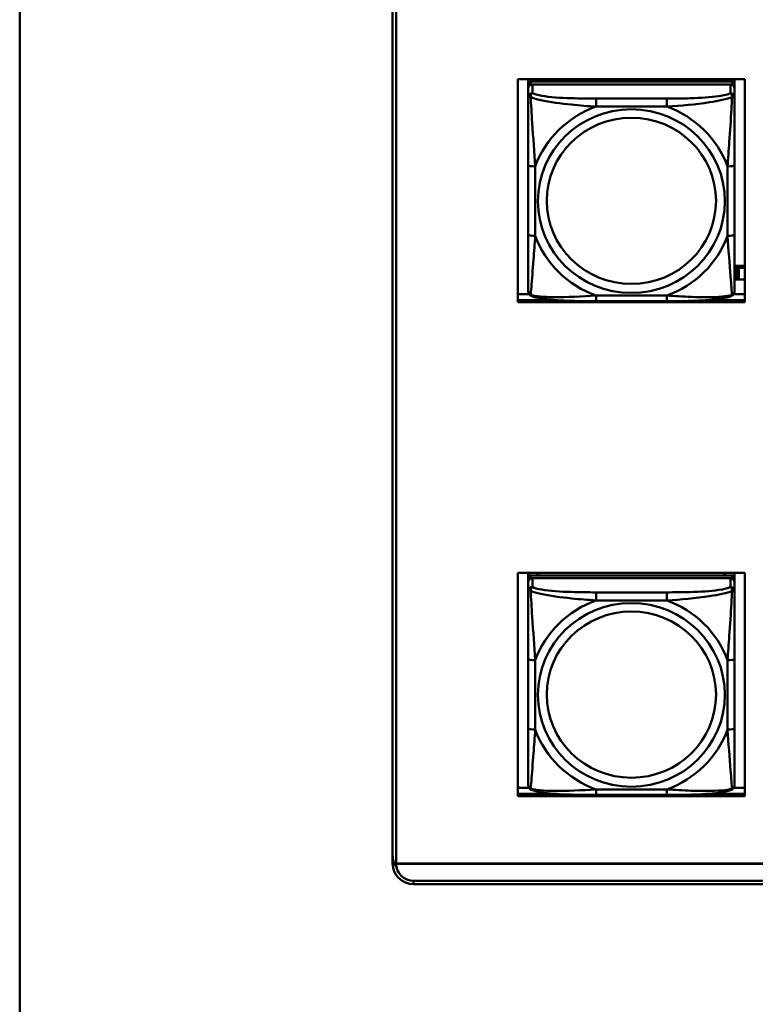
# Model space of a CAD drawing. Header units: inches. Extents: x 7.7 to 68.4, y -5.1 to 39.9.
# Tile 31 of 172: x 39.3 to 41.4, y 7.8 to 10.6. Entities that reach past the tile are written whole.
import ezdxf

# ---------------------------------------------------------------- set-up
doc = ezdxf.new("R2010")
doc.units = ezdxf.units.IN
doc.header["$MEASUREMENT"] = 0
doc.layers.add('Visible Edges(ROSSANSI)', color=7, linetype='Continuous', lineweight=50)
doc.layers.add('Visible Tangent Edges(ROSSANSI)', color=7, linetype='Continuous', lineweight=50)

msp = doc.modelspace()

# ---------------------------------------------------------------- linework, layer by layer
at = {"layer": 'Visible Edges(ROSSANSI)'}
for p, q in [((39.3392, 7.5198), (39.3392, 19.0303)), ((40.4076, 8.2273), (40.4076, 13.1804)), ((40.4176, 13.1804), (40.4176, 8.2273)), ((40.7662, 9.8343), (40.7662, 10.473)), ((40.7662, 10.473), (41.4167, 10.473)), ((40.7962, 10.4604), (40.7962, 10.473)), ((40.7962, 10.4604), (40.7962, 10.4522)), ((41.3808, 10.4662), (40.8021, 10.4662)), ((40.8228, 10.4662), (40.8228, 10.473)), ((40.8265, 10.4662), (40.8231, 10.473)), ((41.3598, 10.473), (41.3564, 10.4662)), ((41.3602, 10.473), (41.3602, 10.4662)), ((41.3867, 10.473), (41.3867, 10.4604)), ((41.3867, 10.4522), (41.3867, 10.4604)), ((41.4167, 10.473), (41.4167, 9.8343)), ((40.7962, 10.4464), (40.7962, 10.4522)), ((40.7962, 10.4464), (40.7962, 10.4215)), ((40.8021, 10.458), (41.3808, 10.458)), ((41.3749, 10.458), (40.808, 10.458)), ((41.3867, 10.4522), (41.3867, 10.4464)), ((41.3867, 10.4215), (41.3867, 10.4464)), ((40.7962, 10.227), (40.7962, 10.0284)), ((41.3867, 10.0284), (41.3867, 10.227)), ((41.4167, 9.9387), (41.3867, 9.9387)), ((41.3907, 9.9334), (41.3867, 9.935)), ((41.3907, 9.9334), (41.3947, 9.9334)), ((41.3907, 9.8991), (41.3907, 9.9334)), ((41.3947, 9.9334), (41.3947, 9.9336)), ((41.3947, 9.9336), (41.3988, 9.9336)), ((41.3947, 9.8991), (41.3947, 9.9334)), ((41.3988, 9.9336), (41.3988, 9.9334)), ((41.3988, 9.9334), (41.3988, 9.8991)), ((41.3988, 9.9334), (41.4167, 9.9334)), ((41.3867, 9.9007), (41.3907, 9.8991)), ((41.3947, 9.8991), (41.3907, 9.8991)), ((41.3988, 9.8992), (41.3947, 9.8992)), ((41.4167, 9.8991), (41.3988, 9.8991)), ((40.7662, 9.858), (40.798, 9.858)), ((40.7662, 9.8404), (40.8782, 9.8404)), ((40.8782, 9.8404), (40.7662, 9.8404)), ((41.3048, 9.8404), (41.4167, 9.8404)), ((41.4167, 9.8404), (41.3048, 9.8404)), ((41.3849, 9.858), (41.4167, 9.858)), ((41.4167, 9.8343), (40.7662, 9.8343)), ((41.1926, 9.8375), (40.9903, 9.8375)), ((40.7662, 8.4205), (40.7662, 9.0592)), ((40.7662, 9.0592), (41.4167, 9.0592)), ((40.7962, 9.0466), (40.7962, 9.0592)), ((41.3808, 9.0524), (40.8021, 9.0524)), ((40.8228, 9.0524), (40.8228, 9.0592)), ((40.8265, 9.0524), (40.8231, 9.0592)), ((41.3598, 9.0592), (41.3564, 9.0524)), ((41.3602, 9.0592), (41.3602, 9.0524)), ((41.3867, 9.0592), (41.3867, 9.0466)), ((41.4167, 9.0592), (41.4167, 8.4205)), ((40.7962, 9.0466), (40.7962, 9.0384)), ((40.7962, 9.0326), (40.7962, 9.0384)), ((40.7962, 9.0326), (40.7962, 9.0077)), ((40.8021, 9.0442), (41.3808, 9.0442)), ((41.3749, 9.0442), (40.808, 9.0442)), ((41.3867, 9.0384), (41.3867, 9.0466)), ((41.3867, 9.0384), (41.3867, 9.0326)), ((41.3867, 9.0077), (41.3867, 9.0326)), ((40.7962, 8.8132), (40.7962, 8.6146)), ((41.3867, 8.6146), (41.3867, 8.8132)), ((40.7711, 8.4443), (40.7662, 8.4491)), ((40.7662, 8.4443), (40.798, 8.4443)), ((41.3849, 8.4443), (41.4167, 8.4443)), ((40.7662, 8.4266), (40.8782, 8.4266)), ((40.8782, 8.4266), (40.7662, 8.4266)), ((41.4167, 8.4205), (40.7662, 8.4205)), ((41.1926, 8.4237), (40.9903, 8.4237)), ((41.3048, 8.4266), (41.4167, 8.4266)), ((41.4167, 8.4266), (41.3048, 8.4266)), ((40.4175, 8.2271), (40.4175, 8.2268)), ((40.4176, 8.2271), (40.4175, 8.2271)), ((52.3123, 8.2268), (40.4175, 8.2268)), ((40.4176, 8.2271), (52.3123, 8.2271)), ((40.4676, 8.1777), (52.3622, 8.1777)), ((52.3623, 8.1683), (40.4676, 8.1683))]:
    msp.add_line(p, q, dxfattribs=at)
for centre, major_axis, start_param, end_param in [((40.8021, 10.4604), (-0.00591, 0), 4.712389, 6.283185), ((41.3808, 10.4604), (0.00591, 0), 0, 1.570796), ((40.8021, 10.4522), (-0.00591, 0), 4.712389, 6.283185), ((40.808, 10.4464), (-0.0118, 0), 4.712389, 6.283185), ((41.3749, 10.4464), (0.0118, 0), 0, 1.570796), ((41.3808, 10.4522), (0.00591, 0), 0, 1.570796), ((40.8021, 9.0466), (-0.00591, 0), 4.712389, 6.283185), ((41.3808, 9.0466), (0.00591, 0), 0, 1.570796), ((40.8021, 9.0384), (-0.00591, 0), 4.712389, 6.283185), ((40.808, 9.0326), (-0.0118, 0), 4.712389, 6.283185), ((41.3749, 9.0326), (0.0118, 0), 0, 1.570796), ((41.3808, 9.0384), (0.00591, 0), 0, 1.570796), ((40.4676, 8.251), (-0.06, 0), 0, 0.611535), ((40.4676, 8.2273), (-0.06, 0), 0, 1.570796), ((40.4676, 8.2269), (-0.0501, 0), 0.002175, 1.570796), ((40.4677, 8.2273), (-0.0501, 0), 0, 0.002175)]:
    msp.add_ellipse(centre, major_axis=major_axis, ratio=0.981793, start_param=start_param, end_param=end_param, dxfattribs=at)
for points, knots in [([(40.7962, 10.4215), (40.7962, 10.4124), (40.7962, 10.3971), (40.7962, 10.38), (40.7962, 10.3535), (40.7962, 10.3232), (40.7962, 10.2939), (40.7962, 10.2714), (40.7962, 10.249), (40.7962, 10.227)], [-0.7968224, -0.7968224, -0.7968224, -0.7968224, -0.6514613, -0.6514613, -0.6514613, -0.427691, -0.427691, -0.427691, -0.2569517, -0.2569517, -0.2569517, -0.2569517]), ([(41.3867, 10.227), (41.3867, 10.2503), (41.3867, 10.274), (41.3867, 10.2977), (41.3867, 10.3288), (41.3867, 10.3611), (41.3867, 10.3879), (41.3867, 10.4017), (41.3867, 10.4138), (41.3867, 10.4215)], [0.2569537, 0.2569537, 0.2569537, 0.2569537, 0.4371919, 0.4371919, 0.4371919, 0.6739428, 0.6739428, 0.6739428, 0.7963818, 0.7963818, 0.7963818, 0.7963818]), ([(40.7962, 10.0284), (40.7962, 10.0052), (40.7962, 9.9818), (40.7962, 9.9596), (40.7962, 9.9305), (40.7962, 9.9021), (40.7962, 9.8833), (40.7962, 9.8736), (40.7962, 9.8667), (40.7962, 9.8649)], [0.2569537, 0.2569537, 0.2569537, 0.2569537, 0.4371919, 0.4371919, 0.4371919, 0.6739428, 0.6739428, 0.6739428, 0.7963818, 0.7963818, 0.7963818, 0.7963818]), ([(41.3867, 9.8649), (41.3867, 9.867), (41.3867, 9.8763), (41.3867, 9.889), (41.3867, 9.9086), (41.3867, 9.9355), (41.3867, 9.9632), (41.3867, 9.9843), (41.3867, 10.0064), (41.3867, 10.0284)], [-0.7968224, -0.7968224, -0.7968224, -0.7968224, -0.6514613, -0.6514613, -0.6514613, -0.427691, -0.427691, -0.427691, -0.2569517, -0.2569517, -0.2569517, -0.2569517]), ([(40.8042, 9.8526), (40.8032, 9.853), (40.8021, 9.8536), (40.8001, 9.8552), (40.7992, 9.8561), (40.7979, 9.8581), (40.7974, 9.8591), (40.7967, 9.861), (40.7965, 9.8619), (40.7962, 9.8635), (40.7962, 9.8642), (40.7962, 9.8649)], [0.02510739, 0.02510739, 0.02510739, 0.02510739, 0.03073999, 0.03073999, 0.03637259, 0.03637259, 0.0420052, 0.0420052, 0.0476378, 0.0476378, 0.0532704, 0.0532704, 0.0532704, 0.0532704]), ([(40.9903, 9.8375), (40.9768, 9.8375), (40.9631, 9.8375), (40.9358, 9.8379), (40.9222, 9.8382), (40.8954, 9.8393), (40.8821, 9.84), (40.8564, 9.8421), (40.8442, 9.8435), (40.8221, 9.8471), (40.8127, 9.8491), (40.8042, 9.8526)], [0.2569517, 0.2569517, 0.2569517, 0.2569517, 0.3597049, 0.3597049, 0.4624581, 0.4624581, 0.5652112, 0.5652112, 0.6679644, 0.6679644, 0.7707176, 0.7707176, 0.7707176, 0.7707176]), ([(41.3787, 9.8526), (41.3703, 9.8491), (41.3608, 9.8471), (41.3387, 9.8435), (41.3265, 9.8421), (41.3008, 9.84), (41.2875, 9.8393), (41.2607, 9.8382), (41.2471, 9.8379), (41.2198, 9.8375), (41.2061, 9.8375), (41.1926, 9.8375)], [-0.7703505, -0.7703505, -0.7703505, -0.7703505, -0.6676711, -0.6676711, -0.5649918, -0.5649918, -0.4623124, -0.4623124, -0.3596331, -0.3596331, -0.2569537, -0.2569537, -0.2569537, -0.2569537]), ([(41.3787, 9.8526), (41.3798, 9.853), (41.3808, 9.8536), (41.3828, 9.8552), (41.3837, 9.8561), (41.385, 9.8581), (41.3855, 9.8591), (41.3862, 9.861), (41.3864, 9.8619), (41.3867, 9.8635), (41.3867, 9.8642), (41.3867, 9.8649)], [0.02510739, 0.02510739, 0.02510739, 0.02510739, 0.03073999, 0.03073999, 0.03637259, 0.03637259, 0.0420052, 0.0420052, 0.0476378, 0.0476378, 0.0532704, 0.0532704, 0.0532704, 0.0532704]), ([(40.7962, 9.0077), (40.7962, 8.9986), (40.7962, 8.9833), (40.7962, 8.9662), (40.7962, 8.9398), (40.7962, 8.9095), (40.7962, 8.8801), (40.7962, 8.8576), (40.7962, 8.8352), (40.7962, 8.8132)], [-0.7968224, -0.7968224, -0.7968224, -0.7968224, -0.6514613, -0.6514613, -0.6514613, -0.427691, -0.427691, -0.427691, -0.2569517, -0.2569517, -0.2569517, -0.2569517]), ([(41.3867, 8.8132), (41.3867, 8.8365), (41.3867, 8.8602), (41.3867, 8.8839), (41.3867, 8.915), (41.3867, 8.9473), (41.3867, 8.9741), (41.3867, 8.988), (41.3867, 9), (41.3867, 9.0077)], [0.2569537, 0.2569537, 0.2569537, 0.2569537, 0.4371919, 0.4371919, 0.4371919, 0.6739428, 0.6739428, 0.6739428, 0.7963818, 0.7963818, 0.7963818, 0.7963818]), ([(40.7962, 8.6146), (40.7962, 8.5914), (40.7962, 8.568), (40.7962, 8.5458), (40.7962, 8.5167), (40.7962, 8.4884), (40.7962, 8.4695), (40.7962, 8.4598), (40.7962, 8.4529), (40.7962, 8.4511)], [0.2569537, 0.2569537, 0.2569537, 0.2569537, 0.4371919, 0.4371919, 0.4371919, 0.6739428, 0.6739428, 0.6739428, 0.7963818, 0.7963818, 0.7963818, 0.7963818]), ([(41.3867, 8.4511), (41.3867, 8.4533), (41.3867, 8.4625), (41.3867, 8.4752), (41.3867, 8.4948), (41.3867, 8.5217), (41.3867, 8.5494), (41.3867, 8.5705), (41.3867, 8.5926), (41.3867, 8.6146)], [-0.7968224, -0.7968224, -0.7968224, -0.7968224, -0.6514613, -0.6514613, -0.6514613, -0.427691, -0.427691, -0.427691, -0.2569517, -0.2569517, -0.2569517, -0.2569517]), ([(40.8042, 8.4388), (40.8032, 8.4392), (40.8021, 8.4399), (40.8001, 8.4414), (40.7992, 8.4424), (40.7979, 8.4443), (40.7974, 8.4453), (40.7967, 8.4472), (40.7965, 8.4481), (40.7962, 8.4497), (40.7962, 8.4504), (40.7962, 8.4511)], [0.02510739, 0.02510739, 0.02510739, 0.02510739, 0.03073999, 0.03073999, 0.03637259, 0.03637259, 0.0420052, 0.0420052, 0.0476378, 0.0476378, 0.0532704, 0.0532704, 0.0532704, 0.0532704]), ([(40.9903, 8.4237), (40.9768, 8.4237), (40.9631, 8.4237), (40.9358, 8.4241), (40.9222, 8.4244), (40.8954, 8.4255), (40.8821, 8.4262), (40.8564, 8.4283), (40.8442, 8.4297), (40.8221, 8.4333), (40.8127, 8.4353), (40.8042, 8.4388)], [0.2569517, 0.2569517, 0.2569517, 0.2569517, 0.3597049, 0.3597049, 0.4624581, 0.4624581, 0.5652112, 0.5652112, 0.6679644, 0.6679644, 0.7707176, 0.7707176, 0.7707176, 0.7707176]), ([(41.3787, 8.4388), (41.3703, 8.4353), (41.3608, 8.4333), (41.3387, 8.4297), (41.3265, 8.4283), (41.3008, 8.4262), (41.2875, 8.4255), (41.2607, 8.4244), (41.2471, 8.4241), (41.2198, 8.4237), (41.2061, 8.4237), (41.1926, 8.4237)], [-0.7703505, -0.7703505, -0.7703505, -0.7703505, -0.6676711, -0.6676711, -0.5649918, -0.5649918, -0.4623124, -0.4623124, -0.3596331, -0.3596331, -0.2569537, -0.2569537, -0.2569537, -0.2569537]), ([(41.3787, 8.4388), (41.3798, 8.4392), (41.3808, 8.4399), (41.3828, 8.4414), (41.3837, 8.4424), (41.385, 8.4443), (41.3855, 8.4453), (41.3862, 8.4472), (41.3864, 8.4481), (41.3867, 8.4497), (41.3867, 8.4504), (41.3867, 8.4511)], [0.02510739, 0.02510739, 0.02510739, 0.02510739, 0.03073999, 0.03073999, 0.03637259, 0.03637259, 0.0420052, 0.0420052, 0.0476378, 0.0476378, 0.0532704, 0.0532704, 0.0532704, 0.0532704])]:
    msp.add_open_spline(points, degree=3, knots=knots, dxfattribs=at)
at = {"layer": 'Visible Tangent Edges(ROSSANSI)'}
for p, q in [((40.8021, 10.458), (40.8021, 10.4662)), ((41.3808, 10.4662), (41.3808, 10.458)), ((40.808, 10.4331), (40.808, 10.458)), ((41.3749, 10.458), (41.3749, 10.4331)), ((40.9903, 10.4176), (40.9903, 10.3946)), ((41.1926, 10.4176), (40.9903, 10.4176)), ((41.1926, 10.4176), (41.1926, 10.3946)), ((40.9903, 10.3946), (41.1926, 10.3946)), ((40.8159, 10.0247), (40.8159, 10.2233)), ((41.3671, 10.2233), (41.3671, 10.0247)), ((41.1926, 9.8534), (40.9903, 9.8534)), ((40.9903, 9.8375), (40.9903, 9.8534)), ((41.1926, 9.8375), (41.1926, 9.8534)), ((40.8021, 9.0442), (40.8021, 9.0524)), ((41.3808, 9.0524), (41.3808, 9.0442)), ((40.808, 9.0193), (40.808, 9.0442)), ((41.3749, 9.0442), (41.3749, 9.0193)), ((40.9903, 9.0038), (40.9903, 8.9808)), ((41.1926, 9.0038), (40.9903, 9.0038)), ((41.1926, 9.0038), (41.1926, 8.9808)), ((40.9903, 8.9808), (41.1926, 8.9808)), ((40.8159, 8.6109), (40.8159, 8.8095)), ((41.3671, 8.8095), (41.3671, 8.6109)), ((41.1926, 8.4396), (40.9903, 8.4396)), ((40.9903, 8.4237), (40.9903, 8.4396)), ((41.1926, 8.4237), (41.1926, 8.4396)), ((40.4676, 8.1683), (40.4676, 8.1777))]:
    msp.add_line(p, q, dxfattribs=at)
for centre, major_axis, ratio, start_param, end_param in [((40.808, 10.4215), (-0.0118, 0), 0.981793, 4.712389, 6.283185), ((41.3749, 10.4215), (0.0118, 0), 0.981793, 0, 1.570796), ((41.0915, 10.124), (-0.2936, 0), 0.981793, 5.064156, 5.931419), ((41.0915, 10.124), (0.2936, 0), 0.981793, 0.351767, 1.21903), ((40.8159, 10.227), (-0.0197, 0), 0.189952, 0, 1.570796), ((41.3671, 10.227), (0.0197, 0), 0.189952, 4.712389, 6.283185), ((40.8159, 10.0284), (-0.0197, 0), 0.189952, 0, 1.570796), ((41.0915, 10.124), (-0.2936, 0), 0.981793, 0.351767, 1.21903), ((41.0915, 10.124), (0.2936, 0), 0.981793, 5.064156, 5.931419), ((41.3671, 10.0284), (0.0197, 0), 0.189952, 4.712389, 6.283185), ((40.808, 9.0077), (-0.0118, 0), 0.981793, 4.712389, 6.283185), ((41.3749, 9.0077), (0.0118, 0), 0.981793, 0, 1.570796), ((41.0915, 8.7102), (-0.2936, 0), 0.981793, 5.064156, 5.931419), ((41.0915, 8.7102), (0.2936, 0), 0.981793, 0.351767, 1.21903), ((40.8159, 8.8132), (-0.0197, 0), 0.189952, 0, 1.570796), ((41.3671, 8.8132), (0.0197, 0), 0.189952, 4.712389, 6.283185), ((40.8159, 8.6146), (-0.0197, 0), 0.189952, 0, 1.570796), ((41.0915, 8.7102), (-0.2936, 0), 0.981793, 0.351767, 1.21903), ((41.0915, 8.7102), (0.2936, 0), 0.981793, 5.064156, 5.931419), ((41.3671, 8.6146), (0.0197, 0), 0.189952, 4.712389, 6.283185)]:
    msp.add_ellipse(centre, major_axis=major_axis, ratio=ratio, start_param=start_param, end_param=end_param, dxfattribs=at)
for centre, major_axis in [((41.0915, 10.124), (-0.2678, 0)), ((41.0915, 10.1248), (-0.2424, 0)), ((41.0915, 8.7102), (-0.2678, 0)), ((41.0915, 8.711), (-0.2424, 0))]:
    msp.add_ellipse(centre, major_axis=major_axis, ratio=0.981793, dxfattribs=at)
for points, knots in [([(40.803, 10.4216), (40.803, 10.4227), (40.8031, 10.4237), (40.8033, 10.4257), (40.8035, 10.4267), (40.8039, 10.4281), (40.8041, 10.4286), (40.8045, 10.4294), (40.8046, 10.4296), (40.8049, 10.4302), (40.8051, 10.4305), (40.8057, 10.4313), (40.8061, 10.4317), (40.807, 10.4325), (40.8075, 10.4328), (40.808, 10.4331)], [-0.00023197, -0.00023197, -0.00023197, -0.00023197, 0.00913095, 0.00913095, 0.01983142, 0.01983142, 0.02651922, 0.02651922, 0.02986312, 0.02986312, 0.03521335, 0.03521335, 0.04377373, 0.04377373, 0.0532704, 0.0532704, 0.0532704, 0.0532704]), ([(40.9903, 10.4176), (40.9667, 10.4176), (40.9427, 10.4178), (40.9193, 10.4185), (40.8886, 10.4195), (40.8577, 10.4215), (40.8345, 10.4255), (40.8225, 10.4276), (40.8129, 10.4301), (40.808, 10.4331)], [0.2569537, 0.2569537, 0.2569537, 0.2569537, 0.4371919, 0.4371919, 0.4371919, 0.6739428, 0.6739428, 0.6739428, 0.7963818, 0.7963818, 0.7963818, 0.7963818]), ([(41.3749, 10.4331), (41.3692, 10.4296), (41.3567, 10.4266), (41.3415, 10.4244), (41.3181, 10.421), (41.2889, 10.4193), (41.2599, 10.4184), (41.2377, 10.4178), (41.215, 10.4176), (41.1926, 10.4176)], [-0.7968224, -0.7968224, -0.7968224, -0.7968224, -0.6514613, -0.6514613, -0.6514613, -0.427691, -0.427691, -0.427691, -0.2569517, -0.2569517, -0.2569517, -0.2569517]), ([(41.3749, 10.4331), (41.3755, 10.4328), (41.376, 10.4325), (41.3768, 10.4317), (41.3772, 10.4313), (41.3778, 10.4305), (41.378, 10.4302), (41.3783, 10.4296), (41.3785, 10.4294), (41.3788, 10.4286), (41.379, 10.4281), (41.3794, 10.4267), (41.3796, 10.4257), (41.3799, 10.4237), (41.3799, 10.4227), (41.3799, 10.4216)], [-0.0532704, -0.0532704, -0.0532704, -0.0532704, -0.04377373, -0.04377373, -0.03521335, -0.03521335, -0.02986312, -0.02986312, -0.02651922, -0.02651922, -0.01983142, -0.01983142, -0.00913095, -0.00913095, 0.00023197, 0.00023197, 0.00023197, 0.00023197]), ([(40.7962, 10.4215), (40.7962, 10.4217), (40.7963, 10.422), (40.7965, 10.4223), (40.7967, 10.4224), (40.7971, 10.4226), (40.7972, 10.4226), (40.7976, 10.4227), (40.7977, 10.4227), (40.7981, 10.4227), (40.7984, 10.4227), (40.7993, 10.4226), (40.8, 10.4225), (40.8014, 10.4221), (40.8022, 10.4219), (40.803, 10.4216)], [-0.0532704, -0.0532704, -0.0532704, -0.0532704, -0.04377373, -0.04377373, -0.03521335, -0.03521335, -0.02986312, -0.02986312, -0.02651922, -0.02651922, -0.01983142, -0.01983142, -0.00913095, -0.00913095, 0.00023197, 0.00023197, 0.00023197, 0.00023197]), ([(40.803, 10.4216), (40.8107, 10.4186), (40.8207, 10.4158), (40.8577, 10.4076), (40.8895, 10.4033), (40.9437, 10.3977), (40.9669, 10.3959), (40.9903, 10.3946)], [-0.7478145, -0.7478145, -0.7478145, -0.7478145, -0.6493253, -0.6493253, -0.427691, -0.427691, -0.2569537, -0.2569537, -0.2569537, -0.2569537]), ([(40.8159, 10.2233), (40.8135, 10.263), (40.8102, 10.3051), (40.8056, 10.3751), (40.804, 10.4026), (40.803, 10.4216)], [0.2569517, 0.2569517, 0.2569517, 0.2569517, 0.5559983, 0.5559983, 0.7482818, 0.7482818, 0.7482818, 0.7482818]), ([(41.1926, 10.3946), (41.2331, 10.3969), (41.2755, 10.4007), (41.3411, 10.4107), (41.3655, 10.4158), (41.3799, 10.4216)], [0.2569517, 0.2569517, 0.2569517, 0.2569517, 0.5559983, 0.5559983, 0.7482818, 0.7482818, 0.7482818, 0.7482818]), ([(41.3799, 10.4216), (41.3794, 10.4116), (41.3787, 10.3995), (41.3763, 10.3574), (41.374, 10.3243), (41.3701, 10.2692), (41.3685, 10.2462), (41.3671, 10.2233)], [-0.7478145, -0.7478145, -0.7478145, -0.7478145, -0.6493253, -0.6493253, -0.427691, -0.427691, -0.2569537, -0.2569537, -0.2569537, -0.2569537]), ([(41.3799, 10.4216), (41.3807, 10.4219), (41.3815, 10.4221), (41.3829, 10.4225), (41.3836, 10.4226), (41.3845, 10.4227), (41.3848, 10.4227), (41.3852, 10.4227), (41.3854, 10.4227), (41.3857, 10.4226), (41.3859, 10.4226), (41.3862, 10.4224), (41.3864, 10.4223), (41.3867, 10.422), (41.3867, 10.4217), (41.3867, 10.4215)], [-0.00023197, -0.00023197, -0.00023197, -0.00023197, 0.00913095, 0.00913095, 0.01983142, 0.01983142, 0.02651922, 0.02651922, 0.02986312, 0.02986312, 0.03521335, 0.03521335, 0.04377373, 0.04377373, 0.0532704, 0.0532704, 0.0532704, 0.0532704]), ([(40.803, 9.8552), (40.8035, 9.8603), (40.8042, 9.8679), (40.8067, 9.8985), (40.8089, 9.9276), (40.8128, 9.9791), (40.8145, 10.0017), (40.8159, 10.0247)], [-0.7478145, -0.7478145, -0.7478145, -0.7478145, -0.6493253, -0.6493253, -0.427691, -0.427691, -0.2569537, -0.2569537, -0.2569537, -0.2569537]), ([(41.3671, 10.0247), (41.3694, 9.9849), (41.3727, 9.9438), (41.3774, 9.8849), (41.379, 9.8645), (41.3799, 9.8552)], [0.2569517, 0.2569517, 0.2569517, 0.2569517, 0.5559983, 0.5559983, 0.7482818, 0.7482818, 0.7482818, 0.7482818]), ([(40.803, 9.8552), (40.8022, 9.8555), (40.8014, 9.8558), (40.8, 9.8567), (40.7993, 9.8572), (40.7984, 9.8581), (40.7981, 9.8585), (40.7977, 9.8592), (40.7976, 9.8594), (40.7972, 9.8599), (40.7971, 9.8603), (40.7967, 9.8613), (40.7965, 9.8619), (40.7963, 9.8633), (40.7962, 9.8641), (40.7962, 9.8649)], [-0.00023197, -0.00023197, -0.00023197, -0.00023197, 0.00913095, 0.00913095, 0.01983142, 0.01983142, 0.02651922, 0.02651922, 0.02986312, 0.02986312, 0.03521335, 0.03521335, 0.04377373, 0.04377373, 0.0532704, 0.0532704, 0.0532704, 0.0532704]), ([(40.8042, 9.8526), (40.8041, 9.8527), (40.8039, 9.8527), (40.8035, 9.8531), (40.8033, 9.8534), (40.8031, 9.8542), (40.803, 9.8547), (40.803, 9.8552)], [-0.02510739, -0.02510739, -0.02510739, -0.02510739, -0.01983142, -0.01983142, -0.00913095, -0.00913095, 0.00023197, 0.00023197, 0.00023197, 0.00023197]), ([(40.9903, 9.8534), (40.9498, 9.851), (40.9075, 9.8483), (40.8418, 9.8493), (40.8174, 9.8513), (40.803, 9.8552)], [0.2569517, 0.2569517, 0.2569517, 0.2569517, 0.5559983, 0.5559983, 0.7482818, 0.7482818, 0.7482818, 0.7482818]), ([(41.3799, 9.8552), (41.3722, 9.8533), (41.3622, 9.8516), (41.3252, 9.8483), (41.2935, 9.8486), (41.2392, 9.8506), (41.216, 9.852), (41.1926, 9.8534)], [-0.7478145, -0.7478145, -0.7478145, -0.7478145, -0.6493253, -0.6493253, -0.427691, -0.427691, -0.2569537, -0.2569537, -0.2569537, -0.2569537]), ([(41.3799, 9.8552), (41.3799, 9.8547), (41.3799, 9.8542), (41.3796, 9.8534), (41.3794, 9.8531), (41.379, 9.8527), (41.3789, 9.8527), (41.3787, 9.8526)], [-0.00023197, -0.00023197, -0.00023197, -0.00023197, 0.00913095, 0.00913095, 0.01983142, 0.01983142, 0.02510739, 0.02510739, 0.02510739, 0.02510739]), ([(41.3867, 9.8649), (41.3867, 9.8641), (41.3867, 9.8633), (41.3864, 9.8619), (41.3862, 9.8613), (41.3859, 9.8603), (41.3857, 9.8599), (41.3854, 9.8594), (41.3852, 9.8592), (41.3848, 9.8585), (41.3845, 9.8581), (41.3836, 9.8572), (41.3829, 9.8567), (41.3815, 9.8558), (41.3807, 9.8555), (41.3799, 9.8552)], [-0.0532704, -0.0532704, -0.0532704, -0.0532704, -0.04377373, -0.04377373, -0.03521335, -0.03521335, -0.02986312, -0.02986312, -0.02651922, -0.02651922, -0.01983142, -0.01983142, -0.00913095, -0.00913095, 0.00023197, 0.00023197, 0.00023197, 0.00023197]), ([(40.7962, 9.0077), (40.7962, 9.008), (40.7963, 9.0082), (40.7965, 9.0085), (40.7967, 9.0087), (40.7971, 9.0088), (40.7972, 9.0089), (40.7976, 9.0089), (40.7977, 9.0089), (40.7981, 9.0089), (40.7984, 9.0089), (40.7993, 9.0088), (40.8, 9.0087), (40.8014, 9.0083), (40.8022, 9.0081), (40.803, 9.0078)], [-0.0532704, -0.0532704, -0.0532704, -0.0532704, -0.04377373, -0.04377373, -0.03521335, -0.03521335, -0.02986312, -0.02986312, -0.02651922, -0.02651922, -0.01983142, -0.01983142, -0.00913095, -0.00913095, 0.00023197, 0.00023197, 0.00023197, 0.00023197]), ([(40.803, 9.0078), (40.803, 9.0089), (40.8031, 9.0099), (40.8033, 9.0119), (40.8035, 9.0129), (40.8039, 9.0144), (40.8041, 9.0149), (40.8045, 9.0156), (40.8046, 9.0158), (40.8049, 9.0164), (40.8051, 9.0167), (40.8057, 9.0175), (40.8061, 9.0179), (40.807, 9.0187), (40.8075, 9.019), (40.808, 9.0193)], [-0.00023197, -0.00023197, -0.00023197, -0.00023197, 0.00913095, 0.00913095, 0.01983142, 0.01983142, 0.02651922, 0.02651922, 0.02986312, 0.02986312, 0.03521335, 0.03521335, 0.04377373, 0.04377373, 0.0532704, 0.0532704, 0.0532704, 0.0532704]), ([(40.803, 9.0078), (40.8107, 9.0049), (40.8207, 9.002), (40.8577, 8.9938), (40.8895, 8.9895), (40.9437, 8.984), (40.9669, 8.9821), (40.9903, 8.9808)], [-0.7478145, -0.7478145, -0.7478145, -0.7478145, -0.6493253, -0.6493253, -0.427691, -0.427691, -0.2569537, -0.2569537, -0.2569537, -0.2569537]), ([(40.8159, 8.8095), (40.8135, 8.8492), (40.8102, 8.8914), (40.8056, 8.9613), (40.804, 8.9888), (40.803, 9.0078)], [0.2569517, 0.2569517, 0.2569517, 0.2569517, 0.5559983, 0.5559983, 0.7482818, 0.7482818, 0.7482818, 0.7482818]), ([(40.9903, 9.0038), (40.9667, 9.0038), (40.9427, 9.004), (40.9193, 9.0048), (40.8886, 9.0057), (40.8577, 9.0077), (40.8345, 9.0117), (40.8225, 9.0138), (40.8129, 9.0164), (40.808, 9.0193)], [0.2569537, 0.2569537, 0.2569537, 0.2569537, 0.4371919, 0.4371919, 0.4371919, 0.6739428, 0.6739428, 0.6739428, 0.7963818, 0.7963818, 0.7963818, 0.7963818]), ([(41.3749, 9.0193), (41.3692, 9.0158), (41.3567, 9.0128), (41.3415, 9.0106), (41.3181, 9.0072), (41.2889, 9.0055), (41.2599, 9.0046), (41.2377, 9.004), (41.215, 9.0038), (41.1926, 9.0038)], [-0.7968224, -0.7968224, -0.7968224, -0.7968224, -0.6514613, -0.6514613, -0.6514613, -0.427691, -0.427691, -0.427691, -0.2569517, -0.2569517, -0.2569517, -0.2569517]), ([(41.1926, 8.9808), (41.2331, 8.9831), (41.2755, 8.9869), (41.3411, 8.9969), (41.3655, 9.002), (41.3799, 9.0078)], [0.2569517, 0.2569517, 0.2569517, 0.2569517, 0.5559983, 0.5559983, 0.7482818, 0.7482818, 0.7482818, 0.7482818]), ([(41.3799, 9.0078), (41.3794, 8.9978), (41.3787, 8.9857), (41.3763, 8.9436), (41.374, 8.9105), (41.3701, 8.8554), (41.3685, 8.8324), (41.3671, 8.8095)], [-0.7478145, -0.7478145, -0.7478145, -0.7478145, -0.6493253, -0.6493253, -0.427691, -0.427691, -0.2569537, -0.2569537, -0.2569537, -0.2569537]), ([(41.3749, 9.0193), (41.3755, 9.019), (41.376, 9.0187), (41.3768, 9.0179), (41.3772, 9.0175), (41.3778, 9.0167), (41.378, 9.0164), (41.3783, 9.0158), (41.3785, 9.0156), (41.3788, 9.0149), (41.379, 9.0144), (41.3794, 9.0129), (41.3796, 9.0119), (41.3799, 9.0099), (41.3799, 9.0089), (41.3799, 9.0078)], [-0.0532704, -0.0532704, -0.0532704, -0.0532704, -0.04377373, -0.04377373, -0.03521335, -0.03521335, -0.02986312, -0.02986312, -0.02651922, -0.02651922, -0.01983142, -0.01983142, -0.00913095, -0.00913095, 0.00023197, 0.00023197, 0.00023197, 0.00023197]), ([(41.3799, 9.0078), (41.3807, 9.0081), (41.3815, 9.0083), (41.3829, 9.0087), (41.3836, 9.0088), (41.3845, 9.0089), (41.3848, 9.0089), (41.3852, 9.0089), (41.3854, 9.0089), (41.3857, 9.0089), (41.3859, 9.0088), (41.3862, 9.0087), (41.3864, 9.0085), (41.3867, 9.0082), (41.3867, 9.008), (41.3867, 9.0077)], [-0.00023197, -0.00023197, -0.00023197, -0.00023197, 0.00913095, 0.00913095, 0.01983142, 0.01983142, 0.02651922, 0.02651922, 0.02986312, 0.02986312, 0.03521335, 0.03521335, 0.04377373, 0.04377373, 0.0532704, 0.0532704, 0.0532704, 0.0532704]), ([(40.803, 8.4415), (40.8035, 8.4465), (40.8042, 8.4541), (40.8067, 8.4847), (40.8089, 8.5138), (40.8128, 8.5653), (40.8145, 8.5879), (40.8159, 8.6109)], [-0.7478145, -0.7478145, -0.7478145, -0.7478145, -0.6493253, -0.6493253, -0.427691, -0.427691, -0.2569537, -0.2569537, -0.2569537, -0.2569537]), ([(41.3671, 8.6109), (41.3694, 8.5711), (41.3727, 8.5301), (41.3774, 8.4711), (41.379, 8.4507), (41.3799, 8.4415)], [0.2569517, 0.2569517, 0.2569517, 0.2569517, 0.5559983, 0.5559983, 0.7482818, 0.7482818, 0.7482818, 0.7482818]), ([(40.803, 8.4415), (40.8022, 8.4417), (40.8014, 8.442), (40.8, 8.4429), (40.7993, 8.4434), (40.7984, 8.4444), (40.7981, 8.4448), (40.7977, 8.4454), (40.7976, 8.4456), (40.7972, 8.4462), (40.7971, 8.4465), (40.7967, 8.4475), (40.7965, 8.4481), (40.7963, 8.4495), (40.7962, 8.4503), (40.7962, 8.4511)], [-0.00023197, -0.00023197, -0.00023197, -0.00023197, 0.00913095, 0.00913095, 0.01983142, 0.01983142, 0.02651922, 0.02651922, 0.02986312, 0.02986312, 0.03521335, 0.03521335, 0.04377373, 0.04377373, 0.0532704, 0.0532704, 0.0532704, 0.0532704]), ([(40.8042, 8.4388), (40.8041, 8.4389), (40.8039, 8.439), (40.8035, 8.4393), (40.8033, 8.4396), (40.8031, 8.4404), (40.803, 8.4409), (40.803, 8.4415)], [-0.02510739, -0.02510739, -0.02510739, -0.02510739, -0.01983142, -0.01983142, -0.00913095, -0.00913095, 0.00023197, 0.00023197, 0.00023197, 0.00023197]), ([(40.9903, 8.4396), (40.9498, 8.4373), (40.9075, 8.4346), (40.8418, 8.4356), (40.8174, 8.4375), (40.803, 8.4415)], [0.2569517, 0.2569517, 0.2569517, 0.2569517, 0.5559983, 0.5559983, 0.7482818, 0.7482818, 0.7482818, 0.7482818]), ([(41.3799, 8.4415), (41.3722, 8.4395), (41.3622, 8.4379), (41.3252, 8.4346), (41.2935, 8.4348), (41.2392, 8.4368), (41.216, 8.4382), (41.1926, 8.4396)], [-0.7478145, -0.7478145, -0.7478145, -0.7478145, -0.6493253, -0.6493253, -0.427691, -0.427691, -0.2569537, -0.2569537, -0.2569537, -0.2569537]), ([(41.3799, 8.4415), (41.3799, 8.4409), (41.3799, 8.4404), (41.3796, 8.4396), (41.3794, 8.4393), (41.379, 8.439), (41.3789, 8.4389), (41.3787, 8.4388)], [-0.00023197, -0.00023197, -0.00023197, -0.00023197, 0.00913095, 0.00913095, 0.01983142, 0.01983142, 0.02510739, 0.02510739, 0.02510739, 0.02510739]), ([(41.3867, 8.4511), (41.3867, 8.4503), (41.3867, 8.4495), (41.3864, 8.4481), (41.3862, 8.4475), (41.3859, 8.4465), (41.3857, 8.4462), (41.3854, 8.4456), (41.3852, 8.4454), (41.3848, 8.4448), (41.3845, 8.4444), (41.3836, 8.4434), (41.3829, 8.4429), (41.3815, 8.442), (41.3807, 8.4417), (41.3799, 8.4415)], [-0.0532704, -0.0532704, -0.0532704, -0.0532704, -0.04377373, -0.04377373, -0.03521335, -0.03521335, -0.02986312, -0.02986312, -0.02651922, -0.02651922, -0.01983142, -0.01983142, -0.00913095, -0.00913095, 0.00023197, 0.00023197, 0.00023197, 0.00023197])]:
    msp.add_open_spline(points, degree=3, knots=knots, dxfattribs=at)

doc.saveas('drawing.dxf')
